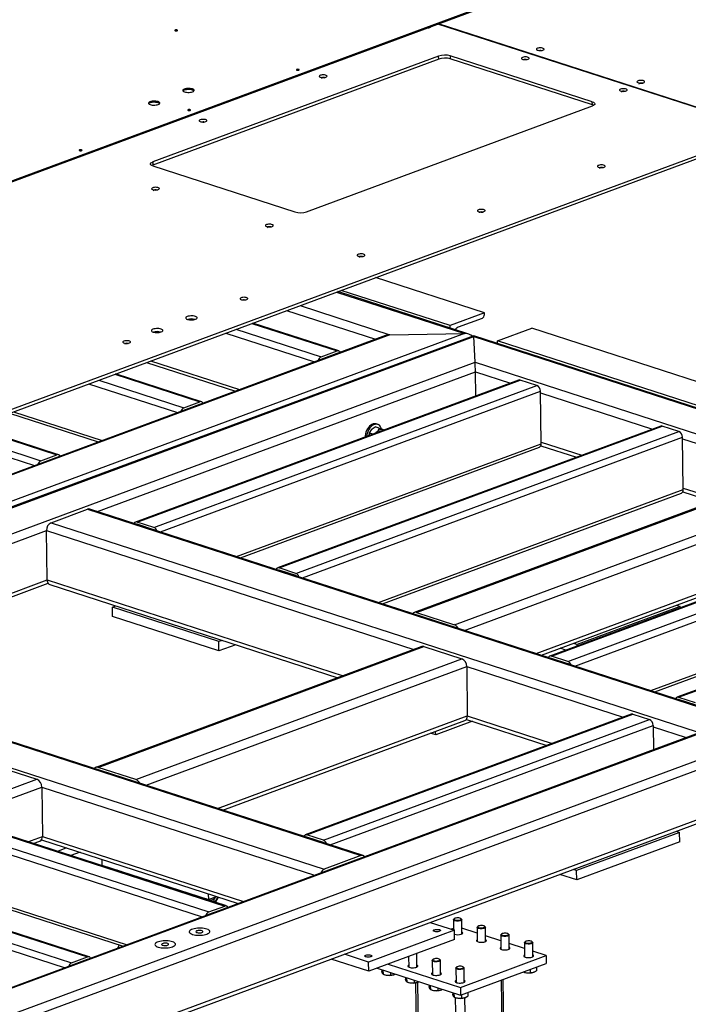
# Model space of a CAD drawing. Header units: millimetres. Extents: x 5 to 589, y 5 to 415.
# Tile 60 of 70: x 497 to 538, y 280 to 340. Entities that reach past the tile are written whole.
import ezdxf

# ---------------------------------------------------------------- set-up
doc = ezdxf.new("R2010")
doc.units = ezdxf.units.MM
doc.layers.add('TRAIT-FORT', color=4, linetype='Continuous', lineweight=25)

msp = doc.modelspace()

# ---------------------------------------------------------------- linework, layer by layer
at = {"layer": 'TRAIT-FORT', "color": 4, "linetype": 'Continuous', "lineweight": 25}
for p, q in [((490.318, 327.329), (528.528, 341.491)), ((490.319, 327.259), (528.529, 341.42)), ((542.614, 332.818), (522.71, 339.263)), ((542.648, 332.831), (522.745, 339.276)), ((522.757, 337.318), (505.385, 330.88)), ((522.759, 337.131), (505.388, 330.692)), ((522.759, 337.131), (522.757, 337.318)), ((532.092, 334.536), (523.464, 337.33)), ((523.464, 337.33), (523.466, 337.143)), ((532.095, 334.349), (523.466, 337.143)), ((514.733, 327.853), (532.104, 334.291)), ((532.095, 334.349), (532.092, 334.536)), ((490.5, 313.503), (542.614, 332.818)), ((490.502, 313.316), (542.616, 332.631)), ((505.385, 330.88), (505.388, 330.692)), ((505.398, 330.635), (514.026, 327.84)), ((525.536, 321.707), (518.921, 323.849)), ((516.559, 322.973), (524.324, 320.458)), ((524.584, 320.421), (516.626, 322.998)), ((523.451, 320.934), (516.837, 323.076)), ((514.335, 322.149), (519.799, 320.379)), ((513.52, 321.847), (518.912, 320.1)), ((525.536, 321.707), (523.451, 320.934)), ((525.537, 321.613), (525.536, 321.707)), ((511.417, 321.067), (516.593, 319.391)), ((516.69, 319.395), (511.468, 321.086)), ((523.453, 320.787), (523.451, 320.934)), ((525.401, 321.374), (523.942, 320.833)), ((524.895, 320.32), (452.579, 293.518)), ((452.843, 293.566), (524.899, 320.272)), ((519.535, 320.331), (492.14, 310.178)), ((519.799, 320.379), (492.144, 310.13)), ((524.324, 320.458), (492.222, 308.56)), ((509.832, 320.48), (515.225, 318.734)), ((510.444, 320.707), (515.621, 319.03)), ((519.799, 320.379), (524.324, 320.458)), ((569.525, 305.868), (524.895, 320.32)), ((524.899, 320.272), (569.264, 305.905)), ((524.977, 318.703), (524.899, 320.272)), ((526.328, 320.003), (528.412, 320.775)), ((570.836, 307.037), (528.412, 320.775)), ((568.751, 306.265), (526.328, 320.003)), ((526.33, 319.856), (526.328, 320.003)), ((515.621, 319.03), (516.593, 319.391)), ((515.623, 318.89), (516.595, 319.25)), ((516.498, 319.214), (516.51, 319.21)), ((457.367, 293.645), (524.977, 318.703)), ((505.015, 318.694), (510.407, 316.948)), ((505.26, 318.785), (510.653, 317.039)), ((524.977, 318.703), (564.74, 305.826)), ((502.041, 309.626), (524.991, 318.132)), ((503.079, 317.977), (508.255, 316.301)), ((508.351, 316.305), (503.129, 317.996)), ((525.011, 316.655), (524.991, 318.132)), ((524.991, 318.132), (527.127, 317.44)), ((501.494, 317.39), (506.887, 315.643)), ((502.106, 317.616), (507.282, 315.94)), ((527.618, 317.622), (504.341, 308.995)), ((504.441, 308.995), (527.719, 317.622)), ((505.448, 308.669), (528.725, 317.296)), ((528.725, 317.296), (527.719, 317.622)), ((505.86, 308.389), (528.945, 316.945)), ((528.986, 313.756), (528.945, 316.945)), ((528.946, 316.851), (535.756, 314.646)), ((507.282, 315.94), (508.255, 316.301)), ((507.284, 315.799), (508.257, 316.16)), ((508.16, 316.124), (508.172, 316.12)), ((496.677, 315.604), (502.069, 313.858)), ((496.922, 315.695), (502.315, 313.949)), ((536.247, 314.828), (512.969, 306.2)), ((513.07, 306.2), (536.347, 314.828)), ((519.055, 314.926), (518.965, 314.956)), ((537.354, 314.502), (536.347, 314.828)), ((493.42, 314.397), (498.597, 312.721)), ((494.393, 314.758), (499.57, 313.081)), ((499.666, 313.085), (494.444, 314.776)), ((514.076, 305.874), (537.354, 314.502)), ((518.761, 314.339), (518.566, 314.402)), ((519.147, 314.699), (518.893, 314.782)), ((519.037, 314.492), (518.946, 314.408)), ((492.808, 314.17), (498.201, 312.424)), ((510.474, 306.895), (528.986, 313.756)), ((514.489, 305.595), (537.573, 314.151)), ((528.962, 313.63), (531.125, 312.93)), ((528.985, 313.85), (531.453, 313.051)), ((537.615, 310.962), (537.573, 314.151)), ((537.575, 314.057), (544.079, 311.951)), ((498.597, 312.721), (499.57, 313.081)), ((510.719, 306.816), (528.875, 313.545)), ((498.599, 312.58), (499.571, 312.941)), ((499.474, 312.905), (499.487, 312.901)), ((544.554, 312.127), (521.276, 303.499)), ((521.411, 303.499), (544.688, 312.127)), ((523.712, 302.754), (546.989, 311.382)), ((519.102, 304.101), (537.615, 310.962)), ((519.347, 304.021), (537.504, 310.751)), ((524.332, 302.407), (547.282, 310.913)), ((537.591, 310.836), (539.448, 310.234)), ((537.614, 311.056), (539.776, 310.356)), ((499.207, 308.952), (501.431, 309.776)), ((501.431, 309.776), (540.619, 297.086)), ((540.747, 297.092), (501.559, 309.782)), ((552.785, 309.472), (529.507, 300.845)), ((529.608, 300.845), (552.885, 309.472)), ((499.207, 308.952), (538.395, 296.262)), ((505.448, 308.669), (504.441, 308.995)), ((505.45, 308.528), (504.443, 308.854)), ((504.53, 308.82), (504.539, 308.823)), ((530.614, 300.519), (553.892, 309.146)), ((479.458, 301.256), (498.934, 308.474)), ((498.974, 305.473), (498.934, 308.474)), ((498.934, 308.474), (521.257, 301.245)), ((531.027, 300.239), (554.111, 308.795)), ((528.674, 301.001), (547.321, 307.912)), ((529, 300.895), (547.172, 307.63)), ((560.514, 306.969), (537.237, 298.342)), ((537.337, 298.342), (560.615, 306.969)), ((564.74, 305.826), (488.028, 277.395)), ((569.264, 305.905), (490.329, 276.65)), ((514.076, 305.874), (513.07, 306.2)), ((514.078, 305.734), (513.071, 306.06)), ((513.158, 306.026), (513.167, 306.029)), ((483.801, 299.85), (498.974, 305.473)), ((484.127, 299.744), (499.032, 305.268)), ((564.476, 305.778), (487.894, 277.395)), ((569.835, 305.54), (490.622, 276.181)), ((498.974, 305.473), (516.955, 299.65)), ((535.64, 298.745), (554.153, 305.607)), ((535.885, 298.666), (554.042, 305.395)), ((499.128, 305.196), (516.627, 299.529)), ((502.933, 303.817), (503.144, 303.895)), ((509.405, 301.722), (502.933, 303.817)), ((502.941, 303.255), (502.933, 303.817)), ((521.411, 303.499), (523.712, 302.754)), ((537.424, 303.867), (531.171, 301.55)), ((537.208, 303.937), (537.424, 303.867)), ((537.425, 303.78), (537.424, 303.867)), ((509.412, 301.159), (502.941, 303.255)), ((569.874, 302.539), (490.661, 273.181)), ((490.512, 272.899), (569.578, 302.203)), ((509.615, 301.8), (509.405, 301.722)), ((509.412, 301.159), (509.405, 301.722)), ((478.848, 301.407), (518.036, 288.716)), ((518.164, 288.722), (478.976, 301.412)), ((521.733, 301.421), (501.929, 294.082)), ((502.064, 294.082), (521.867, 301.421)), ((510.429, 301.536), (509.412, 301.159)), ((521.867, 301.421), (524.168, 300.676)), ((530.491, 301.209), (530.148, 301.321)), ((531.171, 301.55), (530.954, 301.62)), ((531.172, 301.462), (531.171, 301.55)), ((476.624, 300.583), (515.812, 287.892)), ((504.364, 293.337), (524.168, 300.676)), ((530.614, 300.519), (529.608, 300.845)), ((530.616, 300.378), (529.61, 300.704)), ((529.697, 300.67), (529.705, 300.673)), ((504.985, 292.99), (524.46, 300.208)), ((524.46, 300.208), (524.5, 297.207)), ((524.46, 300.208), (533.967, 297.13)), ((537.337, 298.342), (538.344, 298.016)), ((538.346, 297.875), (537.339, 298.201)), ((537.426, 298.167), (537.435, 298.17)), ((509.327, 291.584), (524.5, 297.207)), ((509.653, 291.478), (524.351, 296.925)), ((534.457, 297.312), (514.654, 289.972)), ((514.755, 289.972), (534.558, 297.312)), ((515.761, 289.646), (535.565, 296.986)), ((524.81, 296.879), (522.577, 296.052)), ((524.443, 296.998), (529.336, 295.414)), ((524.5, 297.207), (529.664, 295.535)), ((534.558, 297.312), (535.565, 296.986)), ((516.174, 289.366), (535.784, 296.635)), ((522.577, 296.052), (522.574, 296.267)), ((535.784, 296.635), (535.804, 295.151)), ((535.785, 296.541), (537.796, 295.89)), ((522.577, 296.052), (522.266, 296.152)), ((496.048, 294.099), (498.349, 293.354)), ((504.364, 293.337), (502.064, 294.082)), ((479.936, 286.53), (498.349, 293.354)), ((493.463, 290.967), (498.642, 292.886)), ((498.642, 292.886), (498.681, 289.885)), ((498.642, 292.886), (515.213, 287.52)), ((492.87, 291.124), (509.767, 285.652)), ((509.863, 285.656), (492.966, 291.128)), ((491.692, 290.405), (508.399, 284.994)), ((491.897, 290.763), (508.794, 285.291)), ((497.805, 289.561), (498.681, 289.885)), ((498.625, 289.676), (510.582, 285.804)), ((498.681, 289.885), (510.91, 285.925)), ((515.761, 289.646), (514.755, 289.972)), ((515.763, 289.505), (514.757, 289.831)), ((514.844, 289.797), (514.852, 289.8)), ((537.395, 290.124), (531.141, 287.807)), ((537.179, 290.194), (537.395, 290.124)), ((537.402, 289.562), (537.395, 290.124)), ((498.132, 289.455), (498.533, 289.603)), ((500.155, 289.181), (499.607, 288.977)), ((537.402, 289.562), (531.148, 287.244)), ((500.969, 288.917), (500.421, 288.714)), ((502.289, 288.49), (502.293, 288.139)), ((518.036, 288.716), (515.812, 287.892)), ((484.531, 288.033), (501.429, 282.561)), ((501.525, 282.565), (484.628, 288.037)), ((502.293, 288.139), (508.765, 286.043)), ((502.701, 288.007), (502.701, 287.975)), ((531.141, 287.807), (530.925, 287.877)), ((483.354, 287.314), (500.06, 281.904)), ((483.559, 287.673), (500.456, 282.201)), ((503.712, 287.679), (503.713, 287.648)), ((531.148, 287.244), (530.118, 287.578)), ((531.148, 287.244), (531.141, 287.807)), ((491.734, 287.216), (503.827, 283.3)), ((491.85, 287.008), (503.581, 283.209)), ((505.469, 287.11), (505.455, 287.084)), ((505.619, 287.062), (505.605, 287.035)), ((507.654, 286.403), (507.639, 286.376)), ((508.049, 286.275), (508.035, 286.248)), ((508.094, 286.26), (508.094, 286.229)), ((508.76, 286.394), (508.765, 286.043)), ((508.765, 286.043), (509.268, 286.23)), ((509.103, 286.085), (509.105, 285.901)), ((509.338, 286.207), (509.16, 285.884)), ((509.195, 286.192), (509.194, 286.202)), ((509.196, 285.872), (509.375, 286.195)), ((508.794, 285.291), (509.767, 285.652)), ((508.796, 285.151), (509.769, 285.511)), ((509.672, 285.475), (509.684, 285.471)), ((523.706, 284.885), (523.674, 284.856)), ((524.138, 284.862), (524.106, 284.89)), ((522.239, 284.658), (523.714, 284.18)), ((523.664, 284.296), (523.519, 284.243)), ((523.657, 284.824), (523.665, 284.196)), ((524.168, 283.962), (524.157, 284.83)), ((525.099, 283.995), (524.164, 284.298)), ((525.095, 284.358), (525.106, 283.489)), ((525.144, 284.419), (525.112, 284.39)), ((525.576, 284.397), (525.544, 284.424)), ((525.606, 283.496), (525.595, 284.365)), ((523.714, 284.18), (518.502, 282.249)), ((523.721, 283.617), (523.714, 284.18)), ((526.538, 283.529), (525.602, 283.832)), ((526.533, 283.892), (526.544, 283.024)), ((526.582, 283.954), (526.55, 283.925)), ((527.015, 283.931), (526.982, 283.959)), ((527.044, 283.03), (527.033, 283.899)), ((503.357, 283.281), (503.25, 283.086)), ((503.507, 283.233), (503.472, 283.168)), ((523.721, 283.617), (518.51, 281.686)), ((527.976, 283.064), (527.04, 283.367)), ((527.971, 283.427), (527.982, 282.558)), ((528.02, 283.488), (527.988, 283.459)), ((528.453, 283.465), (528.42, 283.493)), ((528.482, 282.565), (528.471, 283.433)), ((500.456, 282.201), (501.429, 282.561)), ((518.502, 282.249), (517.028, 282.726)), ((520.929, 282.582), (520.937, 281.944)), ((521.437, 281.951), (521.426, 282.767)), ((524.081, 280.706), (529.292, 282.637)), ((529.292, 282.637), (528.478, 282.901)), ((529.292, 282.637), (529.298, 282.168)), ((500.458, 282.06), (501.431, 282.421)), ((501.333, 282.385), (501.346, 282.381)), ((518.51, 281.686), (516.221, 282.427)), ((518.51, 281.686), (518.502, 282.249)), ((519.696, 282.126), (524.081, 280.706)), ((522.364, 282.347), (522.375, 281.479)), ((522.413, 282.408), (522.381, 282.38)), ((522.845, 282.386), (522.813, 282.414)), ((522.875, 281.485), (522.864, 282.354)), ((523.851, 281.943), (523.819, 281.914)), ((524.087, 280.237), (529.298, 282.168)), ((524.284, 281.92), (524.251, 281.948)), ((524.313, 281.019), (524.302, 281.888)), ((528.697, 281.946), (528.7, 281.719)), ((519.024, 281.876), (524.087, 280.237)), ((519.3, 281.787), (519.301, 281.683)), ((519.374, 281.763), (519.377, 281.516)), ((519.384, 281.513), (519.451, 281.486)), ((519.833, 281.614), (519.835, 281.46)), ((520.071, 281.494), (520.094, 281.504)), ((520.738, 281.321), (520.739, 281.217)), ((520.812, 281.297), (520.815, 281.05)), ((523.802, 281.882), (523.813, 281.013)), ((527.897, 281.649), (527.934, 281.634)), ((528.316, 281.804), (528.318, 281.608)), ((528.554, 281.642), (528.577, 281.652)), ((520.822, 281.047), (520.889, 281.02)), ((521.271, 281.149), (521.273, 280.994)), ((521.347, 280.986), (521.535, 266.665)), ((521.468, 281.013), (521.656, 266.617)), ((521.509, 281.028), (521.532, 281.038)), ((522.176, 280.856), (522.178, 280.752)), ((522.25, 280.832), (522.253, 280.584)), ((524.081, 280.706), (524.087, 280.237)), ((526.557, 281.153), (526.764, 265.36)), ((526.878, 265.324), (526.67, 281.195)), ((522.26, 280.582), (522.327, 280.555)), ((522.709, 280.683), (522.711, 280.528)), ((522.947, 280.563), (522.97, 280.573)), ((523.614, 280.39), (523.616, 280.286)), ((523.688, 280.366), (523.691, 280.119)), ((523.698, 280.116), (523.765, 280.089)), ((524.147, 280.259), (524.149, 280.062)), ((524.385, 280.097), (524.408, 280.107)), ((524.528, 280.401), (524.531, 280.174)), ((523.771, 280.087), (523.952, 266.271)), ((524.337, 280.079), (524.52, 266.087))]:
    msp.add_line(p, q, dxfattribs=at)
at = {"layer": 'TRAIT-FORT', "color": 4, "linetype": 'Continuous', "lineweight": 25, "flags": 128}
for points in [[(506.874, 338.854), (506.892, 338.864), (506.898, 338.876), (506.891, 338.887), (506.872, 338.896), (506.844, 338.902), (506.812, 338.904), (506.779, 338.901), (506.752, 338.894), (506.734, 338.884), (506.728, 338.873), (506.735, 338.861), (506.754, 338.852), (506.782, 338.846), (506.815, 338.845), (506.847, 338.847), (506.874, 338.854)], [(529.096, 337.678), (529.136, 337.697), (529.158, 337.719), (529.162, 337.742), (529.146, 337.765), (529.113, 337.785), (529.065, 337.8), (529.006, 337.81), (528.94, 337.814), (528.874, 337.811), (528.811, 337.802), (528.759, 337.787), (528.719, 337.768), (528.697, 337.746), (528.693, 337.723), (528.709, 337.7), (528.742, 337.68), (528.79, 337.665), (528.849, 337.655), (528.915, 337.651), (528.981, 337.654), (529.044, 337.663), (529.096, 337.678)], [(528.962, 337.655), (528.927, 337.657), (528.895, 337.654)], [(528.189, 337.127), (528.228, 337.147), (528.25, 337.169), (528.254, 337.192), (528.238, 337.214), (528.205, 337.234), (528.157, 337.25), (528.098, 337.26), (528.032, 337.264), (527.966, 337.261), (527.904, 337.252), (527.851, 337.237), (527.812, 337.218), (527.789, 337.195), (527.786, 337.172), (527.801, 337.15), (527.834, 337.13), (527.882, 337.114), (527.941, 337.104), (528.007, 337.101), (528.074, 337.103), (528.136, 337.113), (528.189, 337.127)], [(514.265, 336.461), (514.283, 336.471), (514.288, 336.482), (514.281, 336.494), (514.263, 336.503), (514.235, 336.509), (514.202, 336.51), (514.17, 336.508), (514.142, 336.501), (514.124, 336.491), (514.118, 336.479), (514.125, 336.468), (514.144, 336.459), (514.172, 336.453), (514.205, 336.451), (514.237, 336.454), (514.265, 336.461)], [(515.911, 336.037), (515.95, 336.056), (515.972, 336.078), (515.976, 336.101), (515.96, 336.124), (515.927, 336.143), (515.879, 336.159), (515.82, 336.169), (515.755, 336.173), (515.688, 336.17), (515.626, 336.161), (515.573, 336.146), (515.534, 336.127), (515.511, 336.105), (515.508, 336.081), (515.523, 336.059), (515.556, 336.039), (515.604, 336.024), (515.663, 336.014), (515.729, 336.01), (515.796, 336.013), (515.858, 336.022), (515.911, 336.037)], [(515.856, 335.978), (515.856, 335.978), (515.846, 335.993), (515.821, 336.005), (515.785, 336.013), (515.741, 336.015), (515.698, 336.012), (515.662, 336.003), (515.639, 335.99), (515.631, 335.974), (515.639, 335.961)], [(535.208, 335.699), (535.248, 335.718), (535.27, 335.74), (535.273, 335.763), (535.258, 335.786), (535.225, 335.805), (535.177, 335.821), (535.118, 335.831), (535.052, 335.835), (534.986, 335.832), (534.923, 335.823), (534.87, 335.808), (534.831, 335.789), (534.809, 335.767), (534.805, 335.743), (534.821, 335.721), (534.854, 335.701), (534.902, 335.686), (534.961, 335.676), (535.027, 335.672), (535.093, 335.675), (535.156, 335.684), (535.208, 335.699)], [(507.808, 335.147), (507.856, 335.169), (507.889, 335.194), (507.905, 335.221), (507.904, 335.248), (507.885, 335.274), (507.85, 335.298), (507.8, 335.318), (507.738, 335.334), (507.666, 335.345), (507.59, 335.35), (507.511, 335.348), (507.435, 335.341), (507.365, 335.328), (507.305, 335.31), (507.257, 335.288), (507.224, 335.263), (507.208, 335.236), (507.209, 335.209), (507.228, 335.182), (507.263, 335.159), (507.313, 335.138), (507.375, 335.122), (507.447, 335.112), (507.523, 335.107), (507.602, 335.108), (507.678, 335.116), (507.748, 335.129), (507.808, 335.147)], [(507.892, 335.198), (507.886, 335.204), (507.85, 335.228), (507.801, 335.248), (507.738, 335.264), (507.667, 335.275), (507.591, 335.279), (507.512, 335.278), (507.436, 335.27), (507.366, 335.257), (507.306, 335.239), (507.258, 335.217), (507.225, 335.192), (507.222, 335.189)], [(534.146, 335.198), (534.186, 335.217), (534.208, 335.239), (534.212, 335.263), (534.196, 335.285), (534.163, 335.305), (534.115, 335.32), (534.056, 335.331), (533.99, 335.334), (533.924, 335.332), (533.861, 335.322), (533.809, 335.308), (533.769, 335.288), (533.747, 335.266), (533.743, 335.243), (533.759, 335.22), (533.792, 335.201), (533.84, 335.185), (533.899, 335.175), (533.965, 335.171), (534.031, 335.174), (534.094, 335.183), (534.146, 335.198)], [(534.091, 335.139), (534.091, 335.14), (534.082, 335.155), (534.057, 335.167), (534.02, 335.175), (533.977, 335.177), (533.934, 335.173), (533.898, 335.164), (533.874, 335.151), (533.867, 335.136), (533.875, 335.122)], [(535.153, 335.64), (535.153, 335.64), (535.144, 335.655), (535.119, 335.667), (535.082, 335.675), (535.039, 335.677), (534.996, 335.674), (534.96, 335.665), (534.936, 335.652), (534.928, 335.637), (534.937, 335.623)], [(505.724, 334.374), (505.771, 334.396), (505.804, 334.421), (505.82, 334.448), (505.819, 334.475), (505.8, 334.502), (505.765, 334.525), (505.715, 334.546), (505.653, 334.562), (505.582, 334.572), (505.505, 334.577), (505.427, 334.576), (505.351, 334.568), (505.281, 334.555), (505.22, 334.537), (505.172, 334.515), (505.14, 334.49), (505.124, 334.463), (505.125, 334.436), (505.144, 334.41), (505.179, 334.386), (505.229, 334.366), (505.291, 334.35), (505.362, 334.339), (505.439, 334.334), (505.517, 334.336), (505.593, 334.343), (505.663, 334.356), (505.724, 334.374)], [(505.807, 334.425), (505.801, 334.431), (505.766, 334.455), (505.716, 334.475), (505.654, 334.491), (505.583, 334.502), (505.506, 334.507), (505.428, 334.505), (505.352, 334.498), (505.282, 334.485), (505.221, 334.467), (505.173, 334.445), (505.141, 334.42), (505.137, 334.416)], [(507.665, 334.015), (507.683, 334.025), (507.689, 334.036), (507.682, 334.048), (507.663, 334.057), (507.635, 334.063), (507.603, 334.064), (507.57, 334.062), (507.543, 334.055), (507.525, 334.045), (507.519, 334.034), (507.526, 334.022), (507.545, 334.013), (507.573, 334.007), (507.606, 334.006), (507.638, 334.008), (507.665, 334.015)], [(532.092, 334.536), (532.156, 334.511), (532.203, 334.482), (532.234, 334.45), (532.245, 334.416), (532.237, 334.382), (532.21, 334.349), (532.165, 334.318), (532.104, 334.291)], [(532.167, 334.319), (532.158, 334.324), (532.095, 334.349)], [(508.615, 333.332), (508.654, 333.352), (508.676, 333.374), (508.68, 333.397), (508.665, 333.42), (508.631, 333.439), (508.583, 333.455), (508.524, 333.465), (508.459, 333.469), (508.392, 333.466), (508.33, 333.457), (508.277, 333.442), (508.238, 333.423), (508.215, 333.401), (508.212, 333.377), (508.227, 333.355), (508.26, 333.335), (508.308, 333.32), (508.367, 333.309), (508.433, 333.306), (508.5, 333.308), (508.562, 333.318), (508.615, 333.332)], [(508.486, 333.309), (508.445, 333.311), (508.407, 333.308)], [(501.066, 331.569), (501.084, 331.579), (501.09, 331.591), (501.083, 331.602), (501.064, 331.611), (501.036, 331.617), (501.003, 331.619), (500.971, 331.616), (500.944, 331.609), (500.926, 331.599), (500.92, 331.588), (500.927, 331.576), (500.946, 331.567), (500.974, 331.561), (501.006, 331.56), (501.039, 331.562), (501.066, 331.569)], [(505.398, 330.635), (505.334, 330.66), (505.286, 330.689), (505.256, 330.721), (505.245, 330.755), (505.253, 330.789), (505.28, 330.822), (505.325, 330.852), (505.385, 330.88)], [(505.388, 330.692), (505.327, 330.665), (505.326, 330.664)], [(532.808, 330.565), (532.847, 330.584), (532.87, 330.606), (532.873, 330.629), (532.858, 330.652), (532.825, 330.671), (532.777, 330.687), (532.718, 330.697), (532.652, 330.701), (532.585, 330.698), (532.523, 330.689), (532.47, 330.674), (532.431, 330.655), (532.409, 330.633), (532.405, 330.609), (532.421, 330.587), (532.454, 330.567), (532.502, 330.552), (532.561, 330.542), (532.627, 330.538), (532.693, 330.541), (532.755, 330.55), (532.808, 330.565)], [(532.753, 330.506), (532.753, 330.506), (532.744, 330.521), (532.719, 330.533), (532.682, 330.541), (532.639, 330.544), (532.596, 330.54), (532.56, 330.531), (532.536, 330.518), (532.528, 330.503), (532.537, 330.489)], [(505.723, 329.202), (505.762, 329.221), (505.784, 329.244), (505.788, 329.267), (505.773, 329.289), (505.74, 329.309), (505.692, 329.325), (505.632, 329.335), (505.567, 329.339), (505.5, 329.336), (505.438, 329.326), (505.385, 329.312), (505.346, 329.292), (505.324, 329.27), (505.32, 329.247), (505.335, 329.225), (505.368, 329.205), (505.416, 329.189), (505.476, 329.179), (505.541, 329.175), (505.608, 329.178), (505.67, 329.187), (505.723, 329.202)], [(505.668, 329.144), (505.668, 329.144), (505.659, 329.159), (505.634, 329.171), (505.597, 329.179), (505.554, 329.181), (505.511, 329.177), (505.475, 329.168), (505.451, 329.155), (505.443, 329.14), (505.451, 329.126)], [(525.512, 327.861), (525.552, 327.88), (525.574, 327.902), (525.577, 327.925), (525.562, 327.948), (525.529, 327.967), (525.481, 327.983), (525.422, 327.993), (525.356, 327.997), (525.29, 327.994), (525.227, 327.985), (525.174, 327.97), (525.135, 327.951), (525.113, 327.929), (525.109, 327.905), (525.125, 327.883), (525.158, 327.863), (525.206, 327.848), (525.265, 327.838), (525.331, 327.834), (525.397, 327.837), (525.46, 327.846), (525.512, 327.861)], [(525.457, 327.802), (525.457, 327.802), (525.448, 327.817), (525.423, 327.829), (525.386, 327.837), (525.343, 327.839), (525.3, 327.836), (525.264, 327.827), (525.24, 327.814), (525.232, 327.798), (525.241, 327.785)], [(512.644, 326.961), (512.683, 326.98), (512.705, 327.002), (512.709, 327.026), (512.694, 327.048), (512.66, 327.068), (512.612, 327.083), (512.553, 327.094), (512.488, 327.097), (512.421, 327.095), (512.359, 327.085), (512.306, 327.07), (512.267, 327.051), (512.244, 327.029), (512.241, 327.006), (512.256, 326.983), (512.289, 326.964), (512.337, 326.948), (512.396, 326.938), (512.462, 326.934), (512.529, 326.937), (512.591, 326.946), (512.644, 326.961)], [(512.589, 326.902), (512.589, 326.903), (512.579, 326.918), (512.554, 326.93), (512.518, 326.938), (512.474, 326.94), (512.431, 326.936), (512.395, 326.927), (512.372, 326.914), (512.364, 326.899), (512.372, 326.885)], [(518.216, 325.156), (518.256, 325.176), (518.278, 325.198), (518.281, 325.221), (518.266, 325.244), (518.233, 325.263), (518.185, 325.279), (518.126, 325.289), (518.06, 325.293), (517.994, 325.29), (517.931, 325.281), (517.878, 325.266), (517.839, 325.247), (517.817, 325.225), (517.813, 325.201), (517.829, 325.179), (517.862, 325.159), (517.91, 325.144), (517.969, 325.133), (518.035, 325.13), (518.101, 325.132), (518.164, 325.142), (518.216, 325.156)], [(518.161, 325.098), (518.161, 325.098), (518.152, 325.113), (518.127, 325.125), (518.09, 325.133), (518.047, 325.135), (518.004, 325.132), (517.968, 325.123), (517.944, 325.109), (517.936, 325.094), (517.945, 325.081)], [(511.094, 322.517), (511.133, 322.536), (511.156, 322.558), (511.159, 322.581), (511.144, 322.604), (511.111, 322.624), (511.063, 322.639), (511.004, 322.649), (510.938, 322.653), (510.871, 322.65), (510.809, 322.641), (510.756, 322.626), (510.717, 322.607), (510.695, 322.585), (510.691, 322.562), (510.706, 322.539), (510.739, 322.519), (510.788, 322.504), (510.847, 322.494), (510.912, 322.49), (510.979, 322.493), (511.041, 322.502), (511.094, 322.517)], [(510.951, 322.495), (510.925, 322.496), (510.902, 322.494)], [(507.989, 321.321), (508.037, 321.343), (508.07, 321.368), (508.086, 321.395), (508.085, 321.422), (508.066, 321.448), (508.031, 321.472), (507.981, 321.493), (507.919, 321.509), (507.847, 321.519), (507.771, 321.524), (507.692, 321.522), (507.616, 321.515), (507.546, 321.502), (507.486, 321.484), (507.438, 321.462), (507.405, 321.437), (507.389, 321.41), (507.391, 321.383), (507.409, 321.357), (507.444, 321.333), (507.494, 321.312), (507.556, 321.297), (507.628, 321.286), (507.704, 321.281), (507.783, 321.283), (507.859, 321.29), (507.929, 321.303), (507.989, 321.321)], [(505.905, 320.548), (505.952, 320.571), (505.985, 320.596), (506.001, 320.622), (506, 320.65), (505.981, 320.676), (505.946, 320.7), (505.896, 320.72), (505.834, 320.736), (505.763, 320.747), (505.686, 320.751), (505.608, 320.75), (505.532, 320.743), (505.462, 320.729), (505.401, 320.711), (505.354, 320.689), (505.321, 320.664), (505.305, 320.637), (505.306, 320.61), (505.325, 320.584), (505.36, 320.56), (505.41, 320.54), (505.472, 320.524), (505.543, 320.513), (505.62, 320.509), (505.698, 320.51), (505.774, 320.517), (505.844, 320.53), (505.905, 320.548)], [(503.972, 319.877), (504.011, 319.896), (504.033, 319.918), (504.037, 319.942), (504.022, 319.964), (503.989, 319.984), (503.94, 319.999), (503.881, 320.01), (503.816, 320.013), (503.749, 320.011), (503.687, 320.001), (503.634, 319.987), (503.595, 319.967), (503.572, 319.945), (503.569, 319.922), (503.584, 319.899), (503.617, 319.88), (503.665, 319.864), (503.725, 319.854), (503.79, 319.85), (503.857, 319.853), (503.919, 319.862), (503.972, 319.877)], [(503.917, 319.818), (503.917, 319.819), (503.908, 319.834), (503.883, 319.846), (503.846, 319.854), (503.802, 319.856), (503.76, 319.852), (503.724, 319.843), (503.7, 319.83), (503.692, 319.815), (503.7, 319.801)], [(516.595, 319.25), (516.616, 319.255), (516.632, 319.255)], [(515.587, 318.868), (515.602, 318.879), (515.623, 318.89)], [(508.257, 316.16), (508.277, 316.165), (508.293, 316.165)], [(507.248, 315.777), (507.264, 315.789), (507.284, 315.799)], [(518.965, 314.956), (518.932, 314.964), (518.858, 314.969), (518.782, 314.957), (518.704, 314.927), (518.628, 314.88), (518.556, 314.818), (518.489, 314.742), (518.429, 314.654), (518.378, 314.557), (518.338, 314.454), (518.309, 314.346), (518.292, 314.238), (518.288, 314.164)], [(519.289, 314.652), (519.286, 314.661), (519.253, 314.745), (519.208, 314.815), (519.154, 314.872), (519.092, 314.912), (519.022, 314.935), (518.948, 314.94), (518.871, 314.928), (518.794, 314.898), (518.718, 314.851), (518.646, 314.789), (518.579, 314.713), (518.519, 314.625), (518.468, 314.528), (518.428, 314.424), (518.399, 314.317), (518.382, 314.209), (518.381, 314.198)], [(519.037, 314.492), (519.001, 314.447), (518.985, 314.422)], [(519.42, 314.583), (519.403, 314.596), (519.367, 314.615)], [(498.563, 312.558), (498.578, 312.57), (498.599, 312.58)], [(499.571, 312.941), (499.592, 312.946), (499.608, 312.945)], [(504.443, 308.854), (504.422, 308.858), (504.412, 308.858)], [(505.481, 308.512), (505.471, 308.518), (505.45, 308.528)], [(513.071, 306.06), (513.05, 306.064), (513.04, 306.064)], [(514.11, 305.718), (514.099, 305.724), (514.078, 305.734)], [(529.61, 300.704), (529.589, 300.708), (529.578, 300.708)], [(530.648, 300.362), (530.637, 300.369), (530.616, 300.378)], [(537.339, 298.201), (537.318, 298.205), (537.308, 298.205)], [(514.757, 289.831), (514.736, 289.835), (514.725, 289.835)], [(515.795, 289.489), (515.784, 289.496), (515.763, 289.505)], [(503.235, 287.834), (503.217, 287.834), (503.126, 287.838)], [(503.468, 287.758), (503.413, 287.751), (503.4, 287.749)], [(508.627, 286.088), (508.61, 286.088), (508.519, 286.091)], [(509.769, 285.511), (509.789, 285.516), (509.805, 285.516)], [(508.76, 285.128), (508.776, 285.14), (508.796, 285.151)], [(524.041, 284.803), (524.084, 284.82), (524.112, 284.841), (524.121, 284.863), (524.111, 284.885), (524.083, 284.904), (524.039, 284.92), (523.984, 284.93), (523.921, 284.935), (523.857, 284.932), (523.798, 284.923), (523.748, 284.909), (523.712, 284.89), (523.693, 284.868), (523.694, 284.846), (523.713, 284.825), (523.749, 284.807), (523.8, 284.794), (523.859, 284.787), (523.923, 284.786), (523.986, 284.792), (524.041, 284.803)], [(508.676, 283.949), (508.743, 283.978), (508.795, 284.011), (508.83, 284.046), (508.849, 284.082), (508.849, 284.119), (508.832, 284.155), (508.797, 284.189), (508.745, 284.221), (508.679, 284.249), (508.6, 284.273), (508.51, 284.291), (508.412, 284.304), (508.308, 284.31), (508.202, 284.311), (508.097, 284.305), (507.996, 284.293), (507.901, 284.276), (507.815, 284.253), (507.742, 284.226), (507.682, 284.195), (507.638, 284.161), (507.611, 284.125), (507.601, 284.088), (507.61, 284.052), (507.636, 284.016), (507.679, 283.983), (507.738, 283.953), (507.811, 283.927), (507.896, 283.906), (507.991, 283.891), (508.092, 283.881), (508.197, 283.877), (508.303, 283.88), (508.407, 283.889), (508.505, 283.904), (508.596, 283.924), (508.676, 283.949)], [(508.676, 283.949), (508.743, 283.978), (508.795, 284.011), (508.83, 284.046), (508.849, 284.082), (508.849, 284.119), (508.832, 284.155), (508.797, 284.189), (508.745, 284.221), (508.679, 284.249), (508.6, 284.273), (508.51, 284.291), (508.412, 284.304), (508.308, 284.31), (508.202, 284.311), (508.097, 284.305), (507.996, 284.293), (507.901, 284.276), (507.815, 284.253), (507.742, 284.226), (507.682, 284.195), (507.638, 284.161), (507.611, 284.125), (507.601, 284.088), (507.61, 284.052), (507.636, 284.016), (507.679, 283.983), (507.738, 283.953), (507.811, 283.927), (507.896, 283.906), (507.991, 283.891), (508.092, 283.881), (508.197, 283.877), (508.303, 283.88), (508.407, 283.889), (508.505, 283.904), (508.596, 283.924), (508.676, 283.949)], [(524.064, 284.761), (524.005, 284.749), (523.94, 284.742), (523.871, 284.741), (523.806, 284.747), (523.748, 284.758), (523.702, 284.775), (523.671, 284.796), (523.657, 284.819), (523.662, 284.842), (523.674, 284.856)], [(524.138, 284.862), (524.152, 284.847), (524.156, 284.824), (524.142, 284.8), (524.11, 284.779), (524.064, 284.761)], [(525.502, 284.296), (525.443, 284.283), (525.378, 284.276), (525.31, 284.275), (525.244, 284.281), (525.186, 284.293), (525.14, 284.309), (525.109, 284.33), (525.095, 284.353), (525.1, 284.377), (525.112, 284.39)], [(525.479, 284.338), (525.523, 284.355), (525.55, 284.375), (525.559, 284.397), (525.549, 284.419), (525.521, 284.439), (525.477, 284.454), (525.422, 284.465), (525.359, 284.469), (525.295, 284.466), (525.236, 284.457), (525.186, 284.443), (525.15, 284.424), (525.131, 284.403), (525.132, 284.38), (525.151, 284.359), (525.187, 284.341), (525.238, 284.328), (525.298, 284.321), (525.361, 284.32), (525.424, 284.326), (525.479, 284.338)], [(525.576, 284.397), (525.59, 284.382), (525.594, 284.358), (525.58, 284.335), (525.548, 284.313), (525.502, 284.296)], [(508.379, 284.045), (508.416, 284.063), (508.436, 284.084), (508.437, 284.106), (508.419, 284.127), (508.385, 284.145), (508.336, 284.159), (508.278, 284.167), (508.215, 284.168), (508.153, 284.163), (508.097, 284.151), (508.053, 284.135), (508.024, 284.115), (508.014, 284.093), (508.022, 284.072), (508.048, 284.052), (508.09, 284.036), (508.145, 284.025), (508.206, 284.021), (508.269, 284.023), (508.329, 284.031), (508.379, 284.045)], [(522.801, 284.216), (522.839, 284.199), (522.861, 284.179), (522.865, 284.157), (522.849, 284.135), (522.817, 284.116), (522.769, 284.101), (522.712, 284.091), (522.649, 284.088), (522.586, 284.091), (522.53, 284.1), (522.484, 284.115), (522.454, 284.134), (522.441, 284.155), (522.447, 284.177), (522.471, 284.198), (522.512, 284.215), (522.565, 284.228), (522.626, 284.234), (522.689, 284.235), (522.749, 284.228), (522.801, 284.216)], [(524.133, 283.946), (524.178, 283.967), (524.207, 283.992), (524.217, 284.018), (524.209, 284.044), (524.182, 284.068), (524.166, 284.077)], [(526.94, 283.83), (526.881, 283.817), (526.816, 283.81), (526.748, 283.809), (526.682, 283.815), (526.624, 283.827), (526.578, 283.844), (526.547, 283.864), (526.533, 283.887), (526.538, 283.911), (526.55, 283.925)], [(526.917, 283.872), (526.961, 283.889), (526.988, 283.909), (526.997, 283.931), (526.987, 283.953), (526.959, 283.973), (526.915, 283.989), (526.86, 283.999), (526.797, 284.003), (526.733, 284.001), (526.674, 283.992), (526.624, 283.977), (526.588, 283.958), (526.57, 283.937), (526.57, 283.915), (526.589, 283.894), (526.626, 283.876), (526.676, 283.863), (526.736, 283.855), (526.8, 283.854), (526.862, 283.86), (526.917, 283.872)], [(527.015, 283.931), (527.028, 283.916), (527.032, 283.892), (527.018, 283.869), (526.986, 283.848), (526.94, 283.83)], [(506.591, 283.176), (506.658, 283.206), (506.71, 283.238), (506.746, 283.273), (506.764, 283.31), (506.765, 283.346), (506.747, 283.383), (506.712, 283.417), (506.661, 283.448), (506.595, 283.476), (506.515, 283.5), (506.425, 283.518), (506.327, 283.531), (506.224, 283.538), (506.118, 283.538), (506.013, 283.533), (505.911, 283.521), (505.816, 283.503), (505.731, 283.48), (505.657, 283.453), (505.597, 283.422), (505.553, 283.388), (505.526, 283.352), (505.517, 283.316), (505.525, 283.279), (505.552, 283.244), (505.595, 283.211), (505.654, 283.181), (505.727, 283.155), (505.812, 283.134), (505.906, 283.118), (506.007, 283.108), (506.113, 283.105), (506.218, 283.107), (506.322, 283.116), (506.421, 283.131), (506.511, 283.151), (506.591, 283.176)], [(506.591, 283.176), (506.658, 283.206), (506.71, 283.238), (506.746, 283.273), (506.764, 283.31), (506.765, 283.346), (506.747, 283.383), (506.712, 283.417), (506.661, 283.448), (506.595, 283.476), (506.515, 283.5), (506.425, 283.518), (506.327, 283.531), (506.224, 283.538), (506.118, 283.538), (506.013, 283.533), (505.911, 283.521), (505.816, 283.503), (505.731, 283.48), (505.657, 283.453), (505.597, 283.422), (505.553, 283.388), (505.526, 283.352), (505.517, 283.316), (505.525, 283.279), (505.552, 283.244), (505.595, 283.211), (505.654, 283.181), (505.727, 283.155), (505.812, 283.134), (505.906, 283.118), (506.007, 283.108), (506.113, 283.105), (506.218, 283.107), (506.322, 283.116), (506.421, 283.131), (506.511, 283.151), (506.591, 283.176)], [(506.294, 283.272), (506.331, 283.291), (506.351, 283.312), (506.352, 283.334), (506.335, 283.355), (506.3, 283.373), (506.252, 283.386), (506.193, 283.394), (506.13, 283.395), (506.068, 283.39), (506.013, 283.379), (505.969, 283.363), (505.94, 283.343), (505.929, 283.321), (505.937, 283.299), (505.964, 283.279), (506.006, 283.264), (506.06, 283.253), (506.121, 283.248), (506.185, 283.25), (506.244, 283.258), (506.294, 283.272)], [(525.105, 283.604), (525.078, 283.587), (525.058, 283.561), (525.057, 283.535), (525.075, 283.51), (525.11, 283.487), (525.161, 283.469), (525.224, 283.455), (525.295, 283.448), (525.37, 283.446), (525.444, 283.452), (525.512, 283.463), (525.571, 283.48)], [(525.571, 283.48), (525.616, 283.502), (525.645, 283.526), (525.655, 283.552), (525.647, 283.578), (525.62, 283.602), (525.605, 283.611)], [(526.543, 283.139), (526.533, 283.133), (526.504, 283.109), (526.493, 283.083), (526.502, 283.057), (526.528, 283.033), (526.572, 283.012), (526.629, 282.996), (526.697, 282.985), (526.77, 282.98), (526.845, 282.983), (526.917, 282.991), (526.981, 283.006), (527.034, 283.025), (527.071, 283.048), (527.09, 283.073), (527.092, 283.1), (527.074, 283.125), (527.043, 283.145)], [(528.378, 283.364), (528.319, 283.351), (528.254, 283.344), (528.186, 283.344), (528.12, 283.349), (528.062, 283.361), (528.016, 283.378), (527.985, 283.399), (527.971, 283.422), (527.976, 283.445), (527.988, 283.459)], [(528.355, 283.406), (528.399, 283.423), (528.426, 283.444), (528.435, 283.466), (528.426, 283.488), (528.397, 283.507), (528.354, 283.523), (528.298, 283.533), (528.235, 283.537), (528.171, 283.535), (528.112, 283.526), (528.062, 283.511), (528.026, 283.493), (528.008, 283.471), (528.008, 283.449), (528.027, 283.428), (528.064, 283.41), (528.114, 283.397), (528.174, 283.389), (528.238, 283.389), (528.3, 283.394), (528.355, 283.406)], [(528.453, 283.465), (528.466, 283.45), (528.47, 283.427), (528.456, 283.403), (528.424, 283.382), (528.378, 283.364)], [(518.632, 282.671), (518.67, 282.654), (518.692, 282.634), (518.696, 282.612), (518.68, 282.59), (518.647, 282.571), (518.6, 282.556), (518.543, 282.546), (518.48, 282.543), (518.417, 282.546), (518.361, 282.555), (518.315, 282.57), (518.285, 282.589), (518.272, 282.61), (518.278, 282.632), (518.302, 282.652), (518.343, 282.67), (518.396, 282.682), (518.457, 282.689), (518.52, 282.689), (518.58, 282.683), (518.632, 282.671)], [(527.981, 282.673), (527.971, 282.667), (527.942, 282.643), (527.932, 282.617), (527.94, 282.591), (527.967, 282.567), (528.01, 282.546), (528.067, 282.53), (528.135, 282.519), (528.208, 282.515), (528.283, 282.517), (528.355, 282.525), (528.419, 282.54), (528.472, 282.559), (528.509, 282.582), (528.529, 282.608), (528.53, 282.634), (528.512, 282.659), (528.481, 282.68)], [(500.422, 282.038), (500.438, 282.05), (500.458, 282.06)], [(501.431, 282.421), (501.451, 282.426), (501.467, 282.425)], [(520.935, 282.059), (520.925, 282.053), (520.897, 282.029), (520.886, 282.003), (520.895, 281.977), (520.921, 281.953), (520.965, 281.932), (521.022, 281.916), (521.089, 281.905), (521.163, 281.901), (521.238, 281.903), (521.31, 281.912), (521.374, 281.926), (521.426, 281.945), (521.463, 281.969), (521.483, 281.994), (521.484, 282.02), (521.467, 282.045), (521.435, 282.066)], [(522.771, 282.285), (522.712, 282.272), (522.647, 282.265), (522.579, 282.264), (522.513, 282.27), (522.455, 282.282), (522.409, 282.298), (522.378, 282.319), (522.364, 282.342), (522.369, 282.366), (522.381, 282.38)], [(522.748, 282.327), (522.792, 282.344), (522.819, 282.364), (522.828, 282.386), (522.818, 282.408), (522.79, 282.428), (522.746, 282.443), (522.691, 282.454), (522.628, 282.458), (522.564, 282.455), (522.505, 282.447), (522.455, 282.432), (522.419, 282.413), (522.4, 282.392), (522.401, 282.369), (522.42, 282.348), (522.456, 282.331), (522.507, 282.317), (522.567, 282.31), (522.63, 282.309), (522.693, 282.315), (522.748, 282.327)], [(522.845, 282.386), (522.859, 282.371), (522.863, 282.347), (522.849, 282.324), (522.817, 282.303), (522.771, 282.285)], [(524.209, 281.819), (524.15, 281.806), (524.085, 281.799), (524.017, 281.799), (523.951, 281.804), (523.893, 281.816), (523.847, 281.833), (523.816, 281.853), (523.802, 281.876), (523.807, 281.9), (523.819, 281.914)], [(524.186, 281.861), (524.23, 281.878), (524.257, 281.898), (524.266, 281.921), (524.256, 281.942), (524.228, 281.962), (524.184, 281.978), (524.129, 281.988), (524.066, 281.992), (524.002, 281.99), (523.943, 281.981), (523.893, 281.966), (523.857, 281.947), (523.839, 281.926), (523.839, 281.904), (523.858, 281.883), (523.895, 281.865), (523.945, 281.852), (524.005, 281.844), (524.069, 281.843), (524.131, 281.849), (524.186, 281.861)], [(524.284, 281.92), (524.297, 281.905), (524.301, 281.881), (524.287, 281.858), (524.255, 281.837), (524.209, 281.819)], [(522.374, 281.594), (522.347, 281.576), (522.327, 281.55), (522.326, 281.524), (522.344, 281.499), (522.379, 281.477), (522.43, 281.458), (522.493, 281.444), (522.564, 281.437), (522.639, 281.436), (522.713, 281.441), (522.781, 281.452), (522.84, 281.469)], [(522.84, 281.469), (522.885, 281.491), (522.914, 281.515), (522.924, 281.541), (522.916, 281.567), (522.889, 281.591), (522.873, 281.6)], [(523.812, 281.128), (523.785, 281.11), (523.765, 281.085), (523.764, 281.059), (523.782, 281.033), (523.817, 281.011), (523.868, 280.992), (523.931, 280.979), (524.002, 280.971), (524.077, 280.97), (524.151, 280.975), (524.219, 280.987), (524.278, 281.004)], [(524.278, 281.004), (524.323, 281.025), (524.352, 281.05), (524.362, 281.076), (524.354, 281.101), (524.327, 281.126), (524.312, 281.134)]]:
    msp.add_lwpolyline(points, dxfattribs=at)
at = {"layer": 'TRAIT-FORT', "color": 4, "linetype": 'Continuous', "lineweight": 25}
for centre, radius, start, end in [((522.067, 339.549), 0.518, 271.55117, 288.40451), ((522.218, 339.139), 0.0836, 278.68275, 339.5987), ((523.131, 336.152), 1.224, 74.21664, 107.78374), ((523.133, 335.965), 1.224, 74.21664, 107.78374), ((528.025, 336.81), 0.296, 79.41332, 102.08768), ((514.359, 329.019), 1.224, 254.21664, 287.78374), ((525.281, 321.6), 0.256, 297.75497, 2.78947), ((507.75, 320.461), 0.876, 76.05067, 105.45013), ((524.094, 320.478), 0.386, 113.28534, 147.57231), ((505.665, 319.689), 0.876, 76.05067, 105.45013), ((515.77, 318.72), 0.344, 115.71824, 164.41873), ((516.645, 319.255), 0.145, 22.10933, 110.76996), ((527.668, 317.48), 0.15, 70.47966, 109.56297), ((528.566, 316.952), 0.379, 358.9045, 65.08356), ((508.307, 316.165), 0.145, 22.10933, 110.76996), ((507.432, 315.63), 0.344, 115.71824, 164.41873), ((536.297, 314.686), 0.15, 70.47966, 109.56297), ((519.205, 314.168), 0.688, 140.15537, 173.09042), ((519.287, 314.323), 0.302, 74.7294, 145.94284), ((537.194, 314.158), 0.379, 358.9045, 65.08356), ((528.782, 313.729), 0.207, 296.89246, 7.51914), ((499.621, 312.946), 0.145, 22.10933, 110.76996), ((498.746, 312.411), 0.344, 115.71824, 164.41873), ((537.41, 310.935), 0.207, 296.89246, 7.51914), ((501.502, 309.599), 0.191, 72.83889, 112.01081), ((499.446, 308.499), 0.512, 117.75497, 182.78947), ((504.393, 308.852), 0.151, 71.35393, 157.61232), ((505.314, 308.354), 0.342, 18.18429, 67.02175), ((513.021, 306.058), 0.151, 71.35393, 157.61232), ((513.943, 305.56), 0.342, 18.18429, 67.02175), ((499.245, 305.443), 0.273, 173.53861, 244.73645), ((521.345, 303.317), 0.194, 70.14948, 145.54089), ((523.554, 302.36), 0.425, 24.18462, 68.22492), ((521.8, 301.233), 0.2, 70.47966, 109.56297), ((523.955, 300.218), 0.506, 358.9045, 65.08356), ((529.56, 300.702), 0.151, 71.35393, 157.61232), ((530.481, 300.204), 0.342, 18.18429, 67.02175), ((537.289, 298.199), 0.151, 71.35393, 157.61232), ((524.226, 297.171), 0.276, 296.89246, 7.51914), ((534.508, 297.17), 0.15, 70.47966, 109.56297), ((535.405, 296.642), 0.379, 358.9045, 65.08356), ((501.998, 293.899), 0.194, 70.14948, 145.54089), ((498.136, 292.896), 0.506, 358.9045, 65.08356), ((504.207, 292.942), 0.425, 24.18462, 68.22492), ((498.408, 289.849), 0.276, 296.89246, 7.51914), ((514.707, 289.829), 0.151, 71.35393, 157.61232), ((515.628, 289.331), 0.342, 18.18429, 67.02175), ((518.106, 288.544), 0.186, 34.44217, 112.19903), ((502.787, 288.024), 0.0869, 191.74736, 219.17606), ((515.996, 287.498), 0.435, 114.91726, 158.02939), ((508.18, 286.278), 0.0869, 191.74736, 219.17606), ((508.753, 286.745), 0.743, 273.07316, 302.88627), ((509.104, 286.195), 0.0908, 305.33114, 358.20646), ((509.819, 285.516), 0.145, 22.10933, 110.76996), ((508.944, 284.981), 0.344, 115.71824, 164.41873), ((523.908, 284.637), 0.727, 254.72557, 288.00474), ((501.481, 282.426), 0.145, 22.10933, 110.76996), ((500.606, 281.891), 0.344, 115.71824, 164.41873), ((519.749, 282.371), 0.934, 251.36619, 290.13461), ((528.233, 282.519), 0.934, 251.36619, 290.13461), ((521.187, 281.905), 0.934, 251.36619, 290.13461), ((522.626, 281.44), 0.934, 251.36619, 290.13461), ((524.064, 280.974), 0.934, 251.36619, 290.13461)]:
    msp.add_arc(centre, radius, start, end, dxfattribs=at)
for centre, major_axis, ratio, start_param, end_param in [((519.804, 320.004), (0.566, 0.012), 0.663208, 1.565634, 2.052912), ((519.804, 320.004), (0.566, 0.012), 0.663208, 1.565634, 2.052912), ((524.329, 320.083), (0.566, 0.012), 0.663208, 0.545714, 1.565634), ((524.329, 320.083), (0.566, 0.012), 0.663208, 0.545714, 1.565634), ((524.904, 319.897), (-0.009, 0.423), 0.014873, 5.801069, 6.288347), ((524.904, 319.897), (-0.009, 0.423), 0.014873, 5.801069, 6.278023), ((524.982, 318.328), (-0.009, 0.423), 0.014873, 4.230273, 5.801069), ((524.982, 318.328), (-0.009, 0.423), 0.014873, 4.230273, 5.801069)]:
    msp.add_ellipse(centre, major_axis=major_axis, ratio=ratio, start_param=start_param, end_param=end_param, dxfattribs=at)
for points, knots in [([(518.524, 314.251), (518.524, 314.256), (518.527, 314.292), (518.543, 314.342), (518.56, 314.385), (518.566, 314.402)], [0, 0, 0, 0, 0.082304, 0.63786, 1, 1, 1, 1]), ([(518.566, 314.402), (518.576, 314.432), (518.597, 314.493), (518.639, 314.563), (518.67, 314.601), (518.677, 314.609)], [0, 0, 0, 0, 0.432385, 0.879554, 1, 1, 1, 1]), ([(518.677, 314.609), (518.709, 314.641), (518.772, 314.706), (518.853, 314.756), (518.893, 314.782)], [0, 0, 0, 0, 0.504, 1, 1, 1, 1]), ([(519.147, 314.699), (519.137, 314.669), (519.117, 314.608), (519.074, 314.538), (519.043, 314.5), (519.037, 314.492)], [0, 0, 0, 0, 0.432385, 0.879554, 1, 1, 1, 1]), ([(519.147, 314.699), (519.182, 314.686), (519.254, 314.659), (519.326, 314.631), (519.359, 314.618), (519.367, 314.615)], [0, 0, 0, 0, 0.4323851, 0.8795539, 1, 1, 1, 1]), ([(519.377, 281.516), (519.371, 281.52), (519.358, 281.528), (519.338, 281.564), (519.319, 281.617), (519.307, 281.661), (519.301, 281.683)], [0, 0, 0, 0, 0.264605, 0.534948, 0.765343, 1, 1, 1, 1]), ([(519.377, 281.516), (519.417, 281.5), (519.498, 281.47), (519.617, 281.448), (519.73, 281.445), (519.8, 281.455), (519.835, 281.46)], [0, 0, 0, 0, 0.264605, 0.534948, 0.765343, 1, 1, 1, 1]), ([(519.835, 281.46), (519.884, 281.46), (519.964, 281.46), (520.063, 281.488), (520.109, 281.512), (520.124, 281.52)], [0, 0, 0, 0, 0.51138, 0.845747, 1, 1, 1, 1]), ([(527.9, 281.65), (527.927, 281.64), (527.994, 281.615), (528.1, 281.596), (528.214, 281.593), (528.283, 281.603), (528.318, 281.608)], [0, 0, 0, 0, 0.1954204, 0.4911965, 0.7432671, 1, 1, 1, 1]), ([(528.318, 281.608), (528.367, 281.608), (528.448, 281.607), (528.564, 281.644), (528.643, 281.683), (528.687, 281.711), (528.7, 281.719)], [0, 0, 0, 0, 0.385549, 0.637642, 0.896546, 1, 1, 1, 1]), ([(520.815, 281.05), (520.809, 281.054), (520.796, 281.063), (520.776, 281.099), (520.757, 281.151), (520.745, 281.195), (520.739, 281.217)], [0, 0, 0, 0, 0.264605, 0.534948, 0.765343, 1, 1, 1, 1]), ([(520.815, 281.05), (520.855, 281.035), (520.936, 281.004), (521.055, 280.982), (521.168, 280.979), (521.238, 280.989), (521.273, 280.994)], [0, 0, 0, 0, 0.264605, 0.534948, 0.765343, 1, 1, 1, 1]), ([(521.273, 280.994), (521.322, 280.994), (521.402, 280.995), (521.501, 281.022), (521.547, 281.047), (521.562, 281.054)], [0, 0, 0, 0, 0.51138, 0.845747, 1, 1, 1, 1]), ([(522.253, 280.584), (522.247, 280.588), (522.234, 280.597), (522.214, 280.633), (522.195, 280.686), (522.184, 280.73), (522.178, 280.752)], [0, 0, 0, 0, 0.264605, 0.534948, 0.765343, 1, 1, 1, 1]), ([(522.253, 280.584), (522.293, 280.569), (522.374, 280.538), (522.493, 280.516), (522.607, 280.514), (522.676, 280.523), (522.711, 280.528)], [0, 0, 0, 0, 0.264605, 0.534948, 0.765343, 1, 1, 1, 1]), ([(522.711, 280.528), (522.76, 280.528), (522.84, 280.529), (522.939, 280.557), (522.985, 280.581), (523, 280.589)], [0, 0, 0, 0, 0.51138, 0.845747, 1, 1, 1, 1]), ([(523.691, 280.119), (523.685, 280.123), (523.672, 280.131), (523.652, 280.167), (523.633, 280.22), (523.622, 280.264), (523.616, 280.286)], [0, 0, 0, 0, 0.264605, 0.534948, 0.765343, 1, 1, 1, 1]), ([(523.691, 280.119), (523.731, 280.103), (523.812, 280.073), (523.931, 280.051), (524.045, 280.048), (524.114, 280.058), (524.149, 280.062)], [0, 0, 0, 0, 0.264605, 0.534948, 0.765343, 1, 1, 1, 1]), ([(524.149, 280.062), (524.198, 280.062), (524.279, 280.062), (524.395, 280.098), (524.473, 280.138), (524.518, 280.166), (524.531, 280.174)], [0, 0, 0, 0, 0.385549, 0.637642, 0.896546, 1, 1, 1, 1])]:
    msp.add_open_spline(points, degree=3, knots=knots, dxfattribs=at)

doc.saveas('drawing.dxf')
